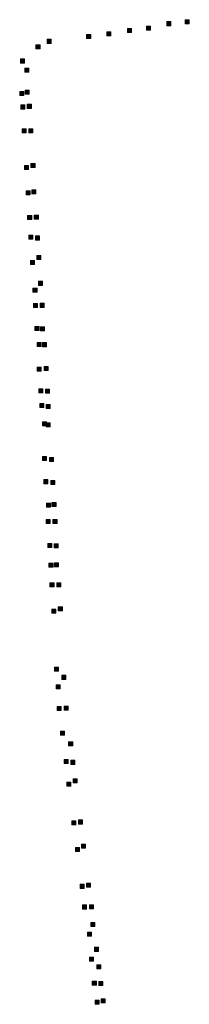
# Model space of a CAD drawing. Extents: x 97504 to 106860, y 464309 to 471560.
# Tile 5 of 53: x 102006 to 102173, y 466473 to 467440. Entities that reach past the tile are written whole.
import ezdxf

# ---------------------------------------------------------------- set-up
doc = ezdxf.new("R2010")
doc.units = 0
doc.layers.add('140 KOLKEN', color=44, linetype='Continuous', lineweight=20, true_color=0xc04000)

msp = doc.modelspace()

# ---------------------------------------------------------------- hatches: boundary and pattern name
at = {"layer": '140 KOLKEN', "true_color": 0xc04000}
for points in [[(102131.15, 467429.97), (102131.15, 467433.97), (102135.15, 467433.97), (102135.15, 467429.97)], [(102151.03, 467434.43), (102151.03, 467438.43), (102155.03, 467438.43), (102155.03, 467434.43)], [(102169.17, 467436.35), (102169.17, 467440.35), (102173.17, 467440.35), (102173.17, 467436.35)], [(102072.25, 467421.8), (102072.25, 467425.8), (102076.25, 467425.8), (102076.25, 467421.8)], [(102092.18, 467424.37), (102092.18, 467428.37), (102096.18, 467428.37), (102096.18, 467424.37)], [(102112.39, 467427.61), (102112.39, 467431.61), (102116.39, 467431.61), (102116.39, 467427.61)], [(102022.43, 467411.77), (102022.43, 467415.77), (102026.43, 467415.77), (102026.43, 467411.77)], [(102033.36, 467417.1), (102033.36, 467421.1), (102037.36, 467421.1), (102037.36, 467417.1)], [(102007.1, 467397.8), (102007.1, 467401.8), (102011.1, 467401.8), (102011.1, 467397.8)], [(102011.38, 467388.85), (102011.38, 467392.85), (102015.38, 467392.85), (102015.38, 467388.85)], [(102006.42, 467365.87), (102006.42, 467369.87), (102010.42, 467369.87), (102010.42, 467365.87)], [(102011.7, 467367.26), (102011.7, 467371.26), (102015.7, 467371.26), (102015.7, 467367.26)], [(102007.51, 467352.62), (102007.51, 467356.62), (102011.51, 467356.62), (102011.51, 467352.62)], [(102013.94, 467353.22), (102013.94, 467357.22), (102017.94, 467357.22), (102017.94, 467353.22)], [(102008.76, 467329.24), (102008.76, 467333.24), (102012.76, 467333.24), (102012.76, 467329.24)], [(102015.26, 467329.17), (102015.26, 467333.17), (102019.26, 467333.17), (102019.26, 467329.17)], [(102017.5, 467295.21), (102017.5, 467299.21), (102021.5, 467299.21), (102021.5, 467295.21)], [(102011.25, 467293.05), (102011.25, 467297.05), (102015.25, 467297.05), (102015.25, 467293.05)], [(102012.83, 467268.33), (102012.83, 467272.33), (102016.83, 467272.33), (102016.83, 467268.33)], [(102018.38, 467269.38), (102018.38, 467273.38), (102022.38, 467273.38), (102022.38, 467269.38)], [(102014.21, 467243.95), (102014.21, 467247.95), (102018.21, 467247.95), (102018.21, 467243.95)], [(102020.78, 467244.43), (102020.78, 467248.43), (102024.78, 467248.43), (102024.78, 467244.43)], [(102015.45, 467224.8), (102015.45, 467228.8), (102019.45, 467228.8), (102019.45, 467224.8)], [(102021.86, 467223.95), (102021.86, 467227.95), (102025.86, 467227.95), (102025.86, 467223.95)], [(102017.09, 467199.97), (102017.09, 467203.97), (102021.09, 467203.97), (102021.09, 467199.97)], [(102023.3, 467204.68), (102023.3, 467208.68), (102027.3, 467208.68), (102027.3, 467204.68)], [(102024.81, 467179.41), (102024.81, 467183.41), (102028.81, 467183.41), (102028.81, 467179.41)], [(102019.47, 467172.68), (102019.47, 467176.68), (102023.47, 467176.68), (102023.47, 467172.68)], [(102019.99, 467157.65), (102019.99, 467161.65), (102023.99, 467161.65), (102023.99, 467157.65)], [(102026.56, 467157.8), (102026.56, 467161.8), (102030.56, 467161.8), (102030.56, 467157.8)], [(102021.46, 467134.94), (102021.46, 467138.94), (102025.46, 467138.94), (102025.46, 467134.94)], [(102026.86, 467134.66), (102026.86, 467138.66), (102030.86, 467138.66), (102030.86, 467134.66)], [(102023.62, 467119.34), (102023.62, 467123.34), (102027.62, 467123.34), (102027.62, 467119.34)], [(102028.88, 467119.17), (102028.88, 467123.17), (102032.88, 467123.17), (102032.88, 467119.17)], [(102023.7, 467094.97), (102023.7, 467098.97), (102027.7, 467098.97), (102027.7, 467094.97)], [(102030.41, 467095.67), (102030.41, 467099.67), (102034.41, 467099.67), (102034.41, 467095.67)], [(102025.18, 467073.81), (102025.18, 467077.81), (102029.18, 467077.81), (102029.18, 467073.81)], [(102031.68, 467073.41), (102031.68, 467077.41), (102035.68, 467077.41), (102035.68, 467073.41)], [(102026.12, 467059.34), (102026.12, 467063.34), (102030.12, 467063.34), (102030.12, 467059.34)], [(102032.54, 467058.38), (102032.54, 467062.38), (102036.54, 467062.38), (102036.54, 467058.38)], [(102028.94, 467041.39), (102028.94, 467045.39), (102032.94, 467045.39), (102032.94, 467041.39)], [(102032.55, 467040.35), (102032.55, 467044.35), (102036.55, 467044.35), (102036.55, 467040.35)], [(102028.78, 467007.34), (102028.78, 467011.34), (102032.78, 467011.34), (102032.78, 467007.34)], [(102035.68, 467006.27), (102035.68, 467010.27), (102039.68, 467010.27), (102039.68, 467006.27)], [(102030.11, 466984.63), (102030.11, 466988.63), (102034.11, 466988.63), (102034.11, 466984.63)], [(102037.01, 466983.89), (102037.01, 466987.89), (102041.01, 466987.89), (102041.01, 466983.89)], [(102032.88, 466961.57), (102032.88, 466965.57), (102036.88, 466965.57), (102036.88, 466961.57)], [(102038.15, 466962.07), (102038.15, 466966.07), (102042.15, 466966.07), (102042.15, 466962.07)], [(102032.43, 466945.44), (102032.43, 466949.44), (102036.43, 466949.44), (102036.43, 466945.44)], [(102039.13, 466945.59), (102039.13, 466949.59), (102043.13, 466949.59), (102043.13, 466945.59)], [(102034.1, 466921.94), (102034.1, 466925.94), (102038.1, 466925.94), (102038.1, 466921.94)], [(102040.32, 466921.66), (102040.32, 466925.66), (102044.32, 466925.66), (102044.32, 466921.66)], [(102035.19, 466902.57), (102035.19, 466906.57), (102039.19, 466906.57), (102039.19, 466902.57)], [(102040.73, 466902.85), (102040.73, 466906.85), (102044.73, 466906.85), (102044.73, 466902.85)], [(102036.21, 466883.31), (102036.21, 466887.31), (102040.21, 466887.31), (102040.21, 466883.31)], [(102042.91, 466883.35), (102042.91, 466887.35), (102046.91, 466887.35), (102046.91, 466883.35)], [(102044.37, 466859.75), (102044.37, 466863.75), (102048.37, 466863.75), (102048.37, 466859.75)], [(102038.06, 466857.37), (102038.06, 466861.37), (102042.06, 466861.37), (102042.06, 466857.37)], [(102040.66, 466800.48), (102040.66, 466804.48), (102044.66, 466804.48), (102044.66, 466800.48)], [(102047.89, 466792.39), (102047.89, 466796.39), (102051.89, 466796.39), (102051.89, 466792.39)], [(102042.19, 466782.99), (102042.19, 466786.99), (102046.19, 466786.99), (102046.19, 466782.99)], [(102043.19, 466761.84), (102043.19, 466765.84), (102047.19, 466765.84), (102047.19, 466761.84)], [(102050.1, 466762.21), (102050.1, 466766.21), (102054.1, 466766.21), (102054.1, 466762.21)], [(102046.56, 466737.66), (102046.56, 466741.66), (102050.56, 466741.66), (102050.56, 466737.66)], [(102054.52, 466727.12), (102054.52, 466731.12), (102058.52, 466731.12), (102058.52, 466727.12)], [(102050.09, 466709.69), (102050.09, 466713.69), (102054.09, 466713.69), (102054.09, 466709.69)], [(102056.78, 466708.96), (102056.78, 466712.96), (102060.78, 466712.96), (102060.78, 466708.96)], [(102052.79, 466687.52), (102052.79, 466691.52), (102056.79, 466691.52), (102056.79, 466687.52)], [(102059.05, 466690.68), (102059.05, 466694.68), (102063.05, 466694.68), (102063.05, 466690.68)], [(102057.72, 466649.53), (102057.72, 466653.53), (102061.72, 466653.53), (102061.72, 466649.53)], [(102064.23, 466650.35), (102064.23, 466654.35), (102068.23, 466654.35), (102068.23, 466650.35)], [(102061.34, 466623.34), (102061.34, 466627.34), (102065.34, 466627.34), (102065.34, 466623.34)], [(102067.26, 466626.5), (102067.26, 466630.5), (102071.26, 466630.5), (102071.26, 466626.5)], [(102065.88, 466587.13), (102065.88, 466591.13), (102069.88, 466591.13), (102069.88, 466587.13)], [(102072.05, 466588.29), (102072.05, 466592.29), (102076.05, 466592.29), (102076.05, 466588.29)], [(102068.26, 466566.85), (102068.26, 466570.85), (102072.26, 466570.85), (102072.26, 466566.85)], [(102074.9, 466567.01), (102074.9, 466571.01), (102078.9, 466571.01), (102078.9, 466567.01)], [(102076.42, 466549.74), (102076.42, 466553.74), (102080.42, 466553.74), (102080.42, 466549.74)], [(102072.97, 466540.21), (102072.97, 466544.21), (102076.97, 466544.21), (102076.97, 466540.21)], [(102079.99, 466525.22), (102079.99, 466529.22), (102083.99, 466529.22), (102083.99, 466525.22)], [(102075.1, 466515.48), (102075.1, 466519.48), (102079.1, 466519.48), (102079.1, 466515.48)], [(102082.27, 466508.07), (102082.27, 466512.07), (102086.27, 466512.07), (102086.27, 466508.07)], [(102077.79, 466491.98), (102077.79, 466495.98), (102081.79, 466495.98), (102081.79, 466491.98)], [(102084.29, 466491.69), (102084.29, 466495.69), (102088.29, 466495.69), (102088.29, 466491.69)], [(102080.46, 466473.26), (102080.46, 466477.26), (102084.46, 466477.26), (102084.46, 466473.26)], [(102086.43, 466474.64), (102086.43, 466478.64), (102090.43, 466478.64), (102090.43, 466474.64)]]:
    msp.add_hatch(color=44, dxfattribs=at).paths.add_polyline_path(points)

# ---------------------------------------------------------------- linework, layer by layer
at = {"layer": '140 KOLKEN', "color": 11, "true_color": 0xff8080}
for points in [[(102131.15, 467429.97), (102131.15, 467433.97), (102135.15, 467433.97), (102135.15, 467429.97)], [(102151.03, 467434.43), (102151.03, 467438.43), (102155.03, 467438.43), (102155.03, 467434.43)], [(102169.17, 467436.35), (102169.17, 467440.35), (102173.17, 467440.35), (102173.17, 467436.35)], [(102072.25, 467421.8), (102072.25, 467425.8), (102076.25, 467425.8), (102076.25, 467421.8)], [(102092.18, 467424.37), (102092.18, 467428.37), (102096.18, 467428.37), (102096.18, 467424.37)], [(102112.39, 467427.61), (102112.39, 467431.61), (102116.39, 467431.61), (102116.39, 467427.61)], [(102022.43, 467411.77), (102022.43, 467415.77), (102026.43, 467415.77), (102026.43, 467411.77)], [(102033.36, 467417.1), (102033.36, 467421.1), (102037.36, 467421.1), (102037.36, 467417.1)], [(102007.1, 467397.8), (102007.1, 467401.8), (102011.1, 467401.8), (102011.1, 467397.8)], [(102011.38, 467388.85), (102011.38, 467392.85), (102015.38, 467392.85), (102015.38, 467388.85)], [(102006.42, 467365.87), (102006.42, 467369.87), (102010.42, 467369.87), (102010.42, 467365.87)], [(102011.7, 467367.26), (102011.7, 467371.26), (102015.7, 467371.26), (102015.7, 467367.26)], [(102007.51, 467352.62), (102007.51, 467356.62), (102011.51, 467356.62), (102011.51, 467352.62)], [(102013.94, 467353.22), (102013.94, 467357.22), (102017.94, 467357.22), (102017.94, 467353.22)], [(102008.76, 467329.24), (102008.76, 467333.24), (102012.76, 467333.24), (102012.76, 467329.24)], [(102015.26, 467329.17), (102015.26, 467333.17), (102019.26, 467333.17), (102019.26, 467329.17)], [(102017.5, 467295.21), (102017.5, 467299.21), (102021.5, 467299.21), (102021.5, 467295.21)], [(102011.25, 467293.05), (102011.25, 467297.05), (102015.25, 467297.05), (102015.25, 467293.05)], [(102012.83, 467268.33), (102012.83, 467272.33), (102016.83, 467272.33), (102016.83, 467268.33)], [(102018.38, 467269.38), (102018.38, 467273.38), (102022.38, 467273.38), (102022.38, 467269.38)], [(102014.21, 467243.95), (102014.21, 467247.95), (102018.21, 467247.95), (102018.21, 467243.95)], [(102020.78, 467244.43), (102020.78, 467248.43), (102024.78, 467248.43), (102024.78, 467244.43)], [(102015.45, 467224.8), (102015.45, 467228.8), (102019.45, 467228.8), (102019.45, 467224.8)], [(102021.86, 467223.95), (102021.86, 467227.95), (102025.86, 467227.95), (102025.86, 467223.95)], [(102017.09, 467199.97), (102017.09, 467203.97), (102021.09, 467203.97), (102021.09, 467199.97)], [(102023.3, 467204.68), (102023.3, 467208.68), (102027.3, 467208.68), (102027.3, 467204.68)], [(102024.81, 467179.41), (102024.81, 467183.41), (102028.81, 467183.41), (102028.81, 467179.41)], [(102019.47, 467172.68), (102019.47, 467176.68), (102023.47, 467176.68), (102023.47, 467172.68)], [(102019.99, 467157.65), (102019.99, 467161.65), (102023.99, 467161.65), (102023.99, 467157.65)], [(102026.56, 467157.8), (102026.56, 467161.8), (102030.56, 467161.8), (102030.56, 467157.8)], [(102021.46, 467134.94), (102021.46, 467138.94), (102025.46, 467138.94), (102025.46, 467134.94)], [(102026.86, 467134.66), (102026.86, 467138.66), (102030.86, 467138.66), (102030.86, 467134.66)], [(102023.62, 467119.34), (102023.62, 467123.34), (102027.62, 467123.34), (102027.62, 467119.34)], [(102028.88, 467119.17), (102028.88, 467123.17), (102032.88, 467123.17), (102032.88, 467119.17)], [(102023.7, 467094.97), (102023.7, 467098.97), (102027.7, 467098.97), (102027.7, 467094.97)], [(102030.41, 467095.67), (102030.41, 467099.67), (102034.41, 467099.67), (102034.41, 467095.67)], [(102025.18, 467073.81), (102025.18, 467077.81), (102029.18, 467077.81), (102029.18, 467073.81)], [(102031.68, 467073.41), (102031.68, 467077.41), (102035.68, 467077.41), (102035.68, 467073.41)], [(102026.12, 467059.34), (102026.12, 467063.34), (102030.12, 467063.34), (102030.12, 467059.34)], [(102032.54, 467058.38), (102032.54, 467062.38), (102036.54, 467062.38), (102036.54, 467058.38)], [(102028.94, 467041.39), (102028.94, 467045.39), (102032.94, 467045.39), (102032.94, 467041.39)], [(102032.55, 467040.35), (102032.55, 467044.35), (102036.55, 467044.35), (102036.55, 467040.35)], [(102028.78, 467007.34), (102028.78, 467011.34), (102032.78, 467011.34), (102032.78, 467007.34)], [(102035.68, 467006.27), (102035.68, 467010.27), (102039.68, 467010.27), (102039.68, 467006.27)], [(102030.11, 466984.63), (102030.11, 466988.63), (102034.11, 466988.63), (102034.11, 466984.63)], [(102037.01, 466983.89), (102037.01, 466987.89), (102041.01, 466987.89), (102041.01, 466983.89)], [(102032.88, 466961.57), (102032.88, 466965.57), (102036.88, 466965.57), (102036.88, 466961.57)], [(102038.15, 466962.07), (102038.15, 466966.07), (102042.15, 466966.07), (102042.15, 466962.07)], [(102032.43, 466945.44), (102032.43, 466949.44), (102036.43, 466949.44), (102036.43, 466945.44)], [(102039.13, 466945.59), (102039.13, 466949.59), (102043.13, 466949.59), (102043.13, 466945.59)], [(102034.1, 466921.94), (102034.1, 466925.94), (102038.1, 466925.94), (102038.1, 466921.94)], [(102040.32, 466921.66), (102040.32, 466925.66), (102044.32, 466925.66), (102044.32, 466921.66)], [(102035.19, 466902.57), (102035.19, 466906.57), (102039.19, 466906.57), (102039.19, 466902.57)], [(102040.73, 466902.85), (102040.73, 466906.85), (102044.73, 466906.85), (102044.73, 466902.85)], [(102036.21, 466883.31), (102036.21, 466887.31), (102040.21, 466887.31), (102040.21, 466883.31)], [(102042.91, 466883.35), (102042.91, 466887.35), (102046.91, 466887.35), (102046.91, 466883.35)], [(102044.37, 466859.75), (102044.37, 466863.75), (102048.37, 466863.75), (102048.37, 466859.75)], [(102038.06, 466857.37), (102038.06, 466861.37), (102042.06, 466861.37), (102042.06, 466857.37)], [(102040.66, 466800.48), (102040.66, 466804.48), (102044.66, 466804.48), (102044.66, 466800.48)], [(102047.89, 466792.39), (102047.89, 466796.39), (102051.89, 466796.39), (102051.89, 466792.39)], [(102042.19, 466782.99), (102042.19, 466786.99), (102046.19, 466786.99), (102046.19, 466782.99)], [(102043.19, 466761.84), (102043.19, 466765.84), (102047.19, 466765.84), (102047.19, 466761.84)], [(102050.1, 466762.21), (102050.1, 466766.21), (102054.1, 466766.21), (102054.1, 466762.21)], [(102046.56, 466737.66), (102046.56, 466741.66), (102050.56, 466741.66), (102050.56, 466737.66)], [(102054.52, 466727.12), (102054.52, 466731.12), (102058.52, 466731.12), (102058.52, 466727.12)], [(102050.09, 466709.69), (102050.09, 466713.69), (102054.09, 466713.69), (102054.09, 466709.69)], [(102056.78, 466708.96), (102056.78, 466712.96), (102060.78, 466712.96), (102060.78, 466708.96)], [(102052.79, 466687.52), (102052.79, 466691.52), (102056.79, 466691.52), (102056.79, 466687.52)], [(102059.05, 466690.68), (102059.05, 466694.68), (102063.05, 466694.68), (102063.05, 466690.68)], [(102057.72, 466649.53), (102057.72, 466653.53), (102061.72, 466653.53), (102061.72, 466649.53)], [(102064.23, 466650.35), (102064.23, 466654.35), (102068.23, 466654.35), (102068.23, 466650.35)], [(102061.34, 466623.34), (102061.34, 466627.34), (102065.34, 466627.34), (102065.34, 466623.34)], [(102067.26, 466626.5), (102067.26, 466630.5), (102071.26, 466630.5), (102071.26, 466626.5)], [(102065.88, 466587.13), (102065.88, 466591.13), (102069.88, 466591.13), (102069.88, 466587.13)], [(102072.05, 466588.29), (102072.05, 466592.29), (102076.05, 466592.29), (102076.05, 466588.29)], [(102068.26, 466566.85), (102068.26, 466570.85), (102072.26, 466570.85), (102072.26, 466566.85)], [(102074.9, 466567.01), (102074.9, 466571.01), (102078.9, 466571.01), (102078.9, 466567.01)], [(102076.42, 466549.74), (102076.42, 466553.74), (102080.42, 466553.74), (102080.42, 466549.74)], [(102072.97, 466540.21), (102072.97, 466544.21), (102076.97, 466544.21), (102076.97, 466540.21)], [(102079.99, 466525.22), (102079.99, 466529.22), (102083.99, 466529.22), (102083.99, 466525.22)], [(102075.1, 466515.48), (102075.1, 466519.48), (102079.1, 466519.48), (102079.1, 466515.48)], [(102082.27, 466508.07), (102082.27, 466512.07), (102086.27, 466512.07), (102086.27, 466508.07)], [(102077.79, 466491.98), (102077.79, 466495.98), (102081.79, 466495.98), (102081.79, 466491.98)], [(102084.29, 466491.69), (102084.29, 466495.69), (102088.29, 466495.69), (102088.29, 466491.69)], [(102080.46, 466473.26), (102080.46, 466477.26), (102084.46, 466477.26), (102084.46, 466473.26)], [(102086.43, 466474.64), (102086.43, 466478.64), (102090.43, 466478.64), (102090.43, 466474.64)]]:
    msp.add_lwpolyline(points, close=True, dxfattribs=at)

doc.saveas('drawing.dxf')
